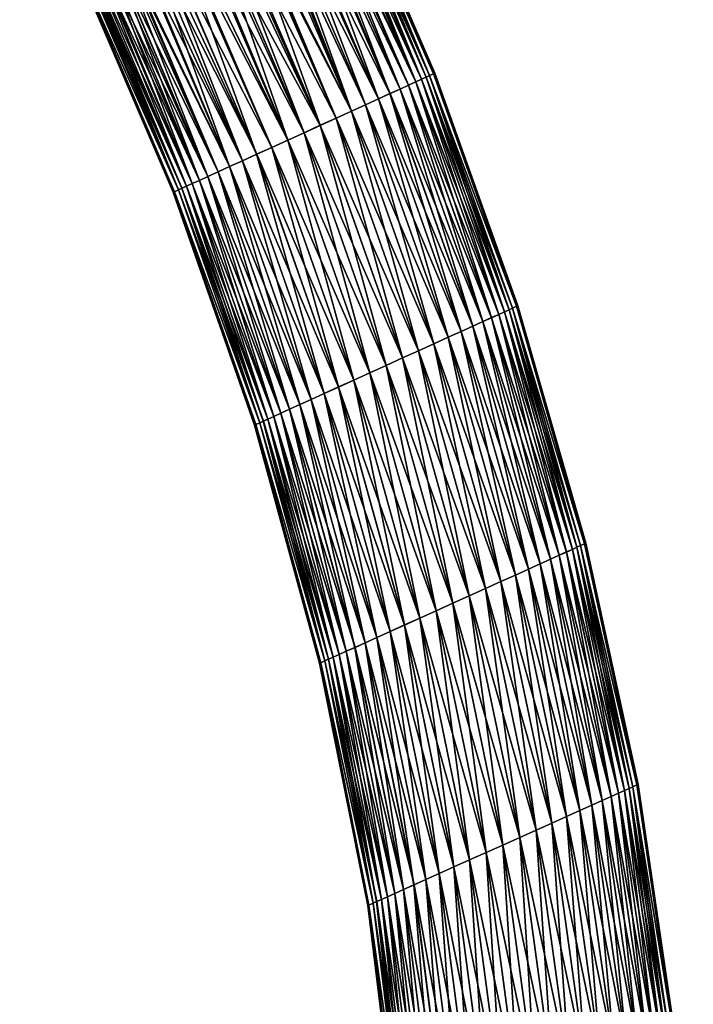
# Model space of a CAD drawing. Header units: centimetres. Extents: x -122 to 379, y -774 to 83.
# Tile 250 of 256: x 356 to 379, y -194 to -160. Entities that reach past the tile are written whole.
import ezdxf

# ---------------------------------------------------------------- set-up
doc = ezdxf.new("R2010")
doc.units = ezdxf.units.CM
doc.layers.get('0').update_dxf_attribs({"true_color": 0x1c1cb1})

msp = doc.modelspace()

# ---------------------------------------------------------------- meshes
at = {"color": 111, "true_color": 0x99e4b8}
mesh = msp.add_polyface(dxfattribs=at)
corners = [(370.004, -161.72, 3.135), (366.595, -153.847, 3.135), (366.603, -153.843, 3.364), (366.554, -153.866, 3.796), (369.964, -161.738, 3.798), (366.516, -153.883, 4.135), (369.822, -161.803, 4.535), (366.413, -153.93, 4.53), (369.702, -161.857, 4.925), (366.321, -153.972, 4.881), (369.543, -161.93, 5.326), (366.136, -154.056, 5.32), (366.023, -154.107, 5.586), (369.341, -162.021, 5.731), (365.689, -154.26, 6.128), (369.092, -162.135, 6.135), (365.597, -154.301, 6.276), (365.389, -154.396, 6.518), (365.109, -154.524, 6.844), (368.442, -162.43, 6.902), (364.191, -154.942, 7.53), (363.848, -155.098, 7.731), (367.096, -163.042, 7.795), (362.058, -155.914, 8.118), (361.595, -156.125, 8.109), (364.876, -164.052, 8.096), (362.346, -155.783, 8.124), (365.444, -163.794, 8.135), (360.941, -156.423, -1.698), (361.141, -156.332, -1.763), (364.877, -164.053, -1.827), (361.902, -155.985, -1.863), (362.521, -155.703, -1.839), (366.012, -163.537, -1.827), (363.254, -155.369, -1.689), (363.701, -155.165, -1.512), (367.096, -163.043, -1.526), (364.192, -154.942, -1.264), (364.583, -154.764, -1.025), (368.041, -162.614, -0.976), (369.092, -162.135, 0.135), (365.389, -154.396, -0.249), (365.627, -154.288, 0.034), (366.22, -154.018, 1.116), (366.295, -153.983, 1.348), (369.702, -161.858, 1.344), (369.543, -161.93, 0.944), (365.94, -154.145, 0.542), (369.341, -162.022, 0.538), (365.89, -154.168, 0.439), (369.822, -161.803, 1.735), (366.448, -153.914, 1.822), (366.563, -153.861, 2.472), (360.938, -156.424, 7.974), (362.622, -155.657, 8.079), (366.012, -163.535, 8.096), (369.964, -161.739, 2.471), (366.576, -153.855, 2.547), (359.487, -138.958, 3.135), (357.519, -139.819, 7.245), (364.545, -154.781, 7.321), (364.643, -154.736, 7.238), (357.916, -139.63, 6.902), (355.528, -140.806, 8.096), (356.59, -140.274, 7.795), (363.176, -155.405, 7.975), (357.075, -140.035, 7.546), (359.44, -138.962, 3.798), (358.263, -139.466, 6.528), (358.56, -139.329, 6.135), (359.327, -139.09, 1.735), (358.877, -139.373, 0.538), (359.215, -139.163, 1.344), (359.456, -138.996, 2.471), (359.067, -139.256, 0.944), (365.146, -154.507, -0.537), (365.044, -154.553, -0.625), (358.022, -139.872, -0.633), (358.357, -139.68, -0.259), (358.641, -139.513, 0.135), (357.638, -140.09, -0.976), (357.206, -140.333, -1.277), (363.947, -155.053, -1.414), (356.731, -140.595, -1.526)]
mesh.append_faces([[corners[k] for k in face] for face in [(0, 1, 2, 0), (2, 3, 4, 2), (4, 3, 5, 4), (6, 5, 7, 6), (8, 7, 9, 8), (10, 9, 11, 10), (11, 12, 13, 11), (13, 12, 14, 13), (15, 14, 16, 15), (17, 18, 19, 17), (20, 21, 22, 20), (23, 24, 25, 23), (26, 23, 27, 26), (28, 29, 30, 28), (31, 32, 33, 31), (34, 35, 36, 34), (37, 38, 39, 37), (40, 41, 42, 40), (43, 44, 45, 43), (43, 46, 47, 43), (47, 46, 48, 47), (47, 48, 49, 47), (49, 48, 42, 49), (50, 51, 52, 50), (24, 53, 25, 24), (54, 26, 55, 54), (56, 52, 57, 56), (50, 44, 51, 50), (43, 45, 46, 43), (0, 57, 1, 0), (2, 1, 58, 2), (59, 60, 61, 59), (62, 61, 18, 62), (26, 54, 63, 26), (64, 65, 21, 64), (66, 21, 20, 66), (66, 20, 60, 66), (3, 67, 5, 3), (18, 17, 68, 18), (68, 17, 16, 68), (69, 16, 14, 69), (52, 51, 70, 52), (1, 57, 58, 1), (43, 47, 71, 43), (51, 44, 72, 51), (57, 52, 73, 57), (44, 43, 74, 44), (75, 76, 77, 75), (41, 78, 42, 41), (42, 78, 79, 42), (42, 79, 49, 42), (41, 75, 78, 41), (76, 38, 80, 76), (47, 49, 71, 47), (38, 37, 81, 38), (81, 37, 82, 81), (83, 82, 35, 83), (3, 2, 67, 3)]], dxfattribs={"vtx3": -1, "color": 111})
mesh = msp.add_polyface(dxfattribs=at)
corners = [(370.004, -161.72, 3.135), (366.603, -153.843, 3.364), (369.964, -161.738, 3.798), (369.822, -161.803, 4.535), (372.859, -169.842, 3.798), (372.9, -169.824, 3.135), (366.516, -153.883, 4.135), (366.413, -153.93, 4.53), (369.702, -161.857, 4.925), (366.321, -153.972, 4.881), (369.543, -161.93, 5.326), (366.136, -154.056, 5.32), (369.341, -162.021, 5.731), (365.689, -154.26, 6.128), (369.092, -162.135, 6.135), (365.597, -154.301, 6.276), (368.793, -162.271, 6.528), (365.389, -154.396, 6.518), (368.442, -162.43, 6.902), (365.109, -154.524, 6.844), (364.643, -154.736, 7.238), (368.04, -162.613, 7.245), (364.545, -154.781, 7.321), (367.59, -162.818, 7.546), (364.191, -154.942, 7.53), (367.096, -163.042, 7.795), (363.848, -155.098, 7.731), (363.176, -155.405, 7.975), (366.566, -163.283, 7.981), (363.106, -155.436, 8), (366.012, -163.535, 8.096), (362.622, -155.657, 8.079), (365.444, -163.794, 8.135), (362.058, -155.914, 8.118), (364.876, -164.052, 8.096), (364.322, -164.305, -1.712), (360.941, -156.423, -1.698), (364.877, -164.053, -1.827), (361.493, -156.171, -1.809), (365.445, -163.795, -1.865), (361.902, -155.985, -1.863), (366.012, -163.537, -1.827), (362.521, -155.703, -1.839), (362.623, -155.657, -1.819), (366.567, -163.284, -1.712), (363.254, -155.369, -1.689), (367.096, -163.043, -1.526), (363.701, -155.165, -1.512), (363.947, -155.053, -1.414), (367.59, -162.819, -1.277), (364.192, -154.942, -1.264), (368.041, -162.614, -0.976), (364.583, -154.764, -1.025), (365.044, -154.553, -0.625), (368.443, -162.431, -0.633), (365.146, -154.507, -0.537), (368.793, -162.271, -0.259), (365.389, -154.396, -0.249), (369.092, -162.135, 0.135), (365.627, -154.288, 0.034), (369.341, -162.022, 0.538), (369.543, -161.93, 0.944), (372.436, -170.034, 0.944), (372.233, -170.127, 0.538), (371.982, -170.24, 0.135), (371.681, -170.377, -0.259), (371.328, -170.537, -0.633), (370.924, -170.72, -0.976), (370.47, -170.925, -1.277), (369.973, -171.151, -1.526), (369.44, -171.392, -1.712), (360.938, -156.424, 7.974), (364.321, -164.304, 7.981), (362.346, -155.783, 8.124), (369.964, -161.739, 2.471), (369.822, -161.803, 1.735), (366.563, -153.861, 2.472), (369.702, -161.858, 1.344), (366.295, -153.983, 1.348), (372.596, -169.962, 1.344), (366.576, -153.855, 2.547)]
mesh.append_faces([[corners[k] for k in face] for face in [(0, 1, 2, 0), (3, 4, 2, 3), (2, 5, 0, 2), (2, 6, 3, 2), (3, 7, 8, 3), (8, 9, 10, 8), (10, 11, 12, 10), (12, 13, 14, 12), (14, 15, 16, 14), (16, 15, 17, 16), (16, 17, 18, 16), (18, 19, 20, 18), (18, 20, 21, 18), (21, 20, 22, 21), (21, 22, 23, 21), (23, 22, 24, 23), (23, 24, 25, 23), (25, 26, 27, 25), (25, 27, 28, 25), (28, 27, 29, 28), (28, 29, 30, 28), (30, 29, 31, 30), (32, 33, 34, 32), (35, 36, 37, 35), (37, 38, 39, 37), (39, 38, 40, 39), (39, 40, 41, 39), (41, 42, 43, 41), (41, 43, 44, 41), (44, 43, 45, 44), (44, 45, 46, 44), (46, 47, 48, 46), (46, 48, 49, 46), (49, 48, 50, 49), (49, 50, 51, 49), (51, 52, 53, 51), (51, 53, 54, 51), (54, 53, 55, 54), (54, 55, 56, 54), (56, 55, 57, 56), (56, 57, 58, 56), (58, 59, 60, 58), (61, 62, 60, 61), (60, 63, 58, 60), (58, 64, 56, 58), (56, 65, 54, 56), (54, 66, 51, 54), (51, 67, 49, 51), (49, 68, 46, 49), (46, 69, 44, 46), (44, 70, 41, 44), (34, 71, 72, 34), (30, 73, 32, 30), (74, 75, 76, 74), (75, 77, 78, 75), (61, 77, 79, 61), (0, 74, 80, 0)]], dxfattribs={"vtx3": -1, "color": 111})
mesh = msp.add_polyface(dxfattribs=at)
corners = [(360.86, -156.46, 7.958), (360.414, -156.663, 7.781), (363.792, -164.545, 7.795), (359.923, -156.887, 7.533), (359.532, -157.065, 7.294), (362.847, -164.975, 7.245), (359.071, -157.275, 6.894), (362.446, -165.157, 6.902), (358.968, -157.322, 6.806), (362.095, -165.317, 6.528), (358.726, -157.432, 6.518), (361.796, -165.453, 6.135), (358.487, -157.541, 6.235), (361.547, -165.566, 5.731), (358.225, -157.66, 5.831), (358.175, -157.683, 5.727), (361.345, -165.658, 5.326), (357.894, -157.811, 5.153), (361.186, -165.73, 4.925), (357.819, -157.845, 4.921), (361.066, -165.785, 4.535), (357.667, -157.915, 4.447), (357.552, -157.967, 3.797), (360.924, -165.85, 3.798), (357.539, -157.973, 3.723), (360.884, -165.868, 3.135), (360.938, -156.424, 7.974), (364.321, -164.304, 7.981), (360.167, -156.775, 7.683), (363.298, -164.77, 7.546), (357.507, -157.987, 3.135), (357.554, -157.966, 2.471), (360.924, -165.85, 2.471), (357.561, -157.962, 2.363), (361.067, -165.786, 1.735), (357.724, -157.888, 1.609), (361.187, -165.731, 1.344), (357.82, -157.844, 1.349), (361.345, -165.659, 0.944), (357.991, -157.767, 0.89), (361.547, -165.567, 0.538), (358.18, -157.68, 0.546), (361.796, -165.454, 0.135), (358.359, -157.599, 0.222), (362.095, -165.318, -0.259), (358.607, -157.486, -0.125), (358.722, -157.434, -0.251), (362.446, -165.159, -0.633), (359.112, -157.256, -0.676), (362.848, -164.976, -0.976), (359.474, -157.091, -0.964), (363.299, -164.771, -1.277), (359.689, -156.993, -1.135), (359.923, -156.887, -1.262), (363.793, -164.546, -1.526), (360.395, -156.672, -1.52), (364.322, -164.305, -1.712), (360.941, -156.423, -1.698), (364.877, -164.053, -1.827), (361.141, -156.332, -1.763), (361.493, -156.171, -1.809)]
mesh.append_faces([[corners[k] for k in face] for face in [(0, 1, 2, 0), (3, 4, 5, 3), (5, 4, 6, 5), (5, 6, 7, 5), (7, 6, 8, 7), (7, 8, 9, 7), (9, 8, 10, 9), (9, 10, 11, 9), (11, 10, 12, 11), (11, 12, 13, 11), (12, 14, 13, 12), (13, 14, 15, 13), (13, 15, 16, 13), (16, 15, 17, 16), (16, 17, 18, 16), (18, 17, 19, 18), (18, 19, 20, 18), (20, 19, 21, 20), (20, 21, 22, 20), (23, 22, 24, 23), (22, 23, 20, 22), (24, 25, 23, 24), (26, 0, 27, 26), (27, 0, 2, 27), (1, 28, 2, 1), (2, 28, 29, 2), (24, 30, 25, 24), (25, 30, 31, 25), (25, 31, 32, 25), (32, 31, 33, 32), (32, 33, 34, 32), (34, 33, 35, 34), (34, 35, 36, 34), (36, 35, 37, 36), (36, 37, 38, 36), (38, 37, 39, 38), (38, 39, 40, 38), (40, 39, 41, 40), (40, 41, 42, 40), (42, 41, 43, 42), (42, 43, 44, 42), (43, 45, 44, 43), (44, 45, 46, 44), (44, 46, 47, 44), (47, 46, 48, 47), (47, 48, 49, 47), (49, 48, 50, 49), (49, 50, 51, 49), (50, 52, 51, 50), (51, 52, 53, 51), (51, 53, 54, 51), (54, 53, 55, 54), (54, 55, 56, 54), (56, 55, 57, 56), (58, 59, 60, 58), (5, 29, 3, 5), (3, 29, 28, 3)]], dxfattribs={"vtx3": -1, "color": 111})
mesh = msp.add_polyface(dxfattribs=at)
corners = [(375.271, -178.103, 3.135), (372.9, -169.824, 3.135), (372.859, -169.842, 3.798), (369.964, -161.738, 3.798), (375.23, -178.122, 3.798), (372.716, -169.907, 4.535), (369.822, -161.803, 4.535), (372.595, -169.962, 4.925), (369.702, -161.857, 4.925), (372.436, -170.034, 5.326), (369.543, -161.93, 5.326), (372.232, -170.126, 5.731), (369.341, -162.021, 5.731), (371.982, -170.239, 6.135), (369.092, -162.135, 6.135), (371.681, -170.376, 6.528), (368.793, -162.271, 6.528), (371.328, -170.536, 6.902), (368.442, -162.43, 6.902), (370.923, -170.719, 7.245), (368.04, -162.613, 7.245), (370.47, -170.924, 7.546), (367.59, -162.818, 7.546), (369.973, -171.15, 7.795), (367.096, -163.042, 7.795), (369.44, -171.391, 7.981), (366.566, -163.283, 7.981), (368.881, -171.644, 8.096), (366.012, -163.535, 8.096), (368.31, -171.903, 8.135), (369.341, -162.022, 0.538), (372.436, -170.034, 0.944), (372.233, -170.127, 0.538), (369.092, -162.135, 0.135), (371.982, -170.24, 0.135), (368.793, -162.271, -0.259), (371.681, -170.377, -0.259), (368.443, -162.431, -0.633), (371.328, -170.537, -0.633), (368.041, -162.614, -0.976), (370.924, -170.72, -0.976), (367.59, -162.819, -1.277), (370.47, -170.925, -1.277), (367.096, -163.043, -1.526), (369.973, -171.151, -1.526), (366.567, -163.284, -1.712), (369.44, -171.392, -1.712), (366.012, -163.537, -1.827), (368.882, -171.645, -1.827), (365.445, -163.795, -1.865), (368.31, -171.904, -1.865), (374.802, -178.315, 0.944), (374.596, -178.408, 0.538), (374.343, -178.522, 0.135), (374.039, -178.659, -0.259), (373.682, -178.82, -0.633), (373.273, -179.004, -0.976), (372.814, -179.211, -1.277), (372.312, -179.438, -1.526), (371.773, -179.681, -1.712), (371.208, -179.935, -1.827), (365.444, -163.794, 8.135), (367.738, -172.162, 8.096), (375.23, -178.122, 2.471), (372.716, -169.907, 1.735), (372.859, -169.842, 2.471), (369.822, -161.803, 1.735), (369.964, -161.739, 2.471), (372.596, -169.962, 1.344), (369.702, -161.858, 1.344), (369.543, -161.93, 0.944), (374.963, -178.242, 1.344), (370.004, -161.72, 3.135)]
mesh.append_faces([[corners[k] for k in face] for face in [(0, 1, 2, 0), (3, 2, 1, 3), (4, 2, 5, 4), (5, 2, 6, 5), (5, 6, 7, 5), (7, 6, 8, 7), (7, 8, 9, 7), (9, 8, 10, 9), (9, 10, 11, 9), (11, 10, 12, 11), (11, 12, 13, 11), (13, 12, 14, 13), (13, 14, 15, 13), (15, 14, 16, 15), (15, 16, 17, 15), (17, 16, 18, 17), (17, 18, 19, 17), (19, 18, 20, 19), (19, 20, 21, 19), (21, 20, 22, 21), (21, 22, 23, 21), (23, 22, 24, 23), (23, 24, 25, 23), (25, 24, 26, 25), (25, 26, 27, 25), (27, 26, 28, 27), (27, 28, 29, 27), (30, 31, 32, 30), (33, 32, 34, 33), (35, 34, 36, 35), (37, 36, 38, 37), (39, 38, 40, 39), (41, 40, 42, 41), (43, 42, 44, 43), (45, 44, 46, 45), (47, 46, 48, 47), (49, 48, 50, 49), (31, 51, 32, 31), (32, 52, 34, 32), (34, 53, 36, 34), (36, 54, 38, 36), (38, 55, 40, 38), (40, 56, 42, 40), (42, 57, 44, 42), (44, 58, 46, 44), (46, 59, 48, 46), (48, 60, 50, 48), (29, 61, 62, 29), (63, 64, 65, 63), (65, 64, 66, 65), (65, 66, 67, 65), (64, 68, 69, 64), (64, 69, 66, 64), (70, 68, 31, 70), (31, 68, 71, 31), (0, 65, 1, 0), (1, 65, 67, 1), (1, 67, 72, 1)]], dxfattribs={"vtx3": -1, "color": 111})
mesh = msp.add_polyface(dxfattribs=at)
corners = [(361.066, -165.785, 4.535), (360.924, -165.85, 3.798), (363.904, -173.9, 4.535), (361.186, -165.73, 4.925), (364.024, -173.845, 4.925), (361.345, -165.658, 5.326), (364.184, -173.772, 5.326), (361.547, -165.566, 5.731), (364.387, -173.68, 5.731), (361.796, -165.453, 6.135), (364.638, -173.567, 6.135), (362.095, -165.317, 6.528), (364.939, -173.43, 6.528), (362.446, -165.157, 6.902), (365.292, -173.27, 6.902), (362.847, -164.975, 7.245), (360.884, -165.868, 3.135), (363.761, -173.965, 3.798), (364.321, -164.304, 7.981), (363.792, -164.545, 7.795), (366.647, -172.656, 7.795), (366.15, -172.881, 7.546), (363.298, -164.77, 7.546), (365.696, -173.087, 7.245), (365.444, -163.794, 8.135), (364.876, -164.052, 8.096), (367.738, -172.162, 8.096), (367.18, -172.415, 7.981), (366.012, -163.537, -1.827), (368.882, -171.645, -1.827), (365.445, -163.795, -1.865), (368.31, -171.904, -1.865), (364.877, -164.053, -1.827), (367.739, -172.163, -1.827), (364.322, -164.305, -1.712), (367.181, -172.416, -1.712), (363.793, -164.546, -1.526), (366.648, -172.658, -1.526), (363.299, -164.771, -1.277), (366.15, -172.883, -1.277), (362.848, -164.976, -0.976), (365.697, -173.088, -0.976), (362.446, -165.159, -0.633), (365.292, -173.272, -0.633), (362.095, -165.318, -0.259), (364.939, -173.431, -0.259), (361.796, -165.454, 0.135), (364.638, -173.568, 0.135), (361.547, -165.567, 0.538), (364.388, -173.681, 0.538), (361.345, -165.659, 0.944), (364.185, -173.773, 0.944), (361.187, -165.731, 1.344), (364.025, -173.846, 1.344), (361.067, -165.786, 1.735), (363.904, -173.9, 1.735), (360.924, -165.85, 2.471), (363.761, -173.965, 2.471), (363.72, -173.983, 3.135), (366.012, -163.535, 8.096), (368.31, -171.903, 8.135)]
mesh.append_faces([[corners[k] for k in face] for face in [(0, 1, 2, 0), (0, 2, 3, 0), (3, 2, 4, 3), (3, 4, 5, 3), (5, 4, 6, 5), (5, 6, 7, 5), (7, 6, 8, 7), (7, 8, 9, 7), (9, 8, 10, 9), (9, 10, 11, 9), (11, 10, 12, 11), (11, 12, 13, 11), (13, 12, 14, 13), (13, 14, 15, 13), (1, 16, 17, 1), (1, 17, 2, 1), (18, 19, 20, 18), (20, 19, 21, 20), (19, 22, 21, 19), (21, 22, 23, 21), (24, 25, 26, 24), (26, 25, 27, 26), (28, 29, 30, 28), (30, 31, 32, 30), (32, 31, 33, 32), (32, 33, 34, 32), (34, 33, 35, 34), (34, 35, 36, 34), (36, 35, 37, 36), (36, 37, 38, 36), (38, 37, 39, 38), (38, 39, 40, 38), (40, 39, 41, 40), (40, 41, 42, 40), (42, 41, 43, 42), (42, 43, 44, 42), (44, 43, 45, 44), (44, 45, 46, 44), (46, 45, 47, 46), (46, 47, 48, 46), (48, 47, 49, 48), (48, 49, 50, 48), (50, 49, 51, 50), (50, 51, 52, 50), (52, 51, 53, 52), (52, 53, 54, 52), (54, 53, 55, 54), (54, 55, 56, 54), (56, 55, 57, 56), (56, 57, 16, 56), (16, 57, 58, 16), (16, 58, 17, 16), (25, 18, 27, 25), (27, 18, 20, 27), (59, 24, 60, 59), (14, 23, 15, 14), (15, 23, 22, 15)]], dxfattribs={"vtx3": -1, "color": 111})
mesh = msp.add_polyface(dxfattribs=at)
corners = [(377.053, -186.528, 3.798), (375.23, -178.122, 3.798), (375.085, -178.187, 4.535), (372.716, -169.907, 4.535), (374.963, -178.242, 4.925), (372.595, -169.962, 4.925), (374.802, -178.315, 5.326), (372.436, -170.034, 5.326), (374.596, -178.407, 5.731), (372.232, -170.126, 5.731), (374.343, -178.521, 6.135), (371.982, -170.239, 6.135), (374.038, -178.658, 6.528), (371.681, -170.376, 6.528), (373.682, -178.819, 6.902), (371.328, -170.536, 6.902), (373.272, -179.004, 7.245), (370.923, -170.719, 7.245), (372.814, -179.21, 7.546), (370.47, -170.924, 7.546), (372.311, -179.437, 7.795), (369.973, -171.15, 7.795), (371.772, -179.68, 7.981), (369.44, -171.391, 7.981), (371.208, -179.934, 8.096), (368.881, -171.644, 8.096), (370.63, -180.194, 8.135), (368.31, -171.903, 8.135), (370.052, -180.455, 8.096), (377.094, -186.509, 3.135), (375.271, -178.103, 3.135), (372.859, -169.842, 3.798), (372.233, -170.127, 0.538), (374.802, -178.315, 0.944), (374.596, -178.408, 0.538), (371.982, -170.24, 0.135), (374.343, -178.522, 0.135), (371.681, -170.377, -0.259), (374.039, -178.659, -0.259), (371.328, -170.537, -0.633), (373.682, -178.82, -0.633), (370.924, -170.72, -0.976), (373.273, -179.004, -0.976), (370.47, -170.925, -1.277), (372.814, -179.211, -1.277), (369.973, -171.151, -1.526), (372.312, -179.438, -1.526), (369.44, -171.392, -1.712), (371.773, -179.681, -1.712), (368.882, -171.645, -1.827), (371.208, -179.935, -1.827), (376.617, -186.723, 0.944), (376.409, -186.816, 0.538), (376.151, -186.932, 0.135), (375.842, -187.07, -0.259), (375.48, -187.233, -0.633), (375.064, -187.419, -0.976), (374.598, -187.628, -1.277), (374.088, -187.856, -1.526), (373.54, -188.102, -1.712), (372.967, -188.359, -1.827), (370.63, -180.196, -1.865), (372.38, -188.622, -1.865), (370.053, -180.456, -1.827), (377.053, -186.528, 2.471), (375.085, -178.187, 1.735), (375.23, -178.122, 2.471), (372.716, -169.907, 1.735), (376.906, -186.594, 1.735), (374.963, -178.242, 1.344), (372.596, -169.962, 1.344), (372.436, -170.034, 0.944), (376.782, -186.649, 1.344), (372.859, -169.842, 2.471)]
mesh.append_faces([[corners[k] for k in face] for face in [(0, 1, 2, 0), (2, 1, 3, 2), (2, 3, 4, 2), (4, 3, 5, 4), (4, 5, 6, 4), (6, 5, 7, 6), (6, 7, 8, 6), (8, 7, 9, 8), (8, 9, 10, 8), (10, 9, 11, 10), (10, 11, 12, 10), (12, 11, 13, 12), (12, 13, 14, 12), (14, 13, 15, 14), (14, 15, 16, 14), (16, 15, 17, 16), (16, 17, 18, 16), (18, 17, 19, 18), (18, 19, 20, 18), (20, 19, 21, 20), (20, 21, 22, 20), (22, 21, 23, 22), (22, 23, 24, 22), (24, 23, 25, 24), (24, 25, 26, 24), (26, 27, 28, 26), (29, 30, 1, 29), (1, 30, 31, 1), (32, 33, 34, 32), (35, 34, 36, 35), (37, 36, 38, 37), (39, 38, 40, 39), (41, 40, 42, 41), (43, 42, 44, 43), (45, 44, 46, 45), (47, 46, 48, 47), (49, 48, 50, 49), (33, 51, 34, 33), (34, 52, 36, 34), (36, 53, 38, 36), (38, 54, 40, 38), (40, 55, 42, 40), (42, 56, 44, 42), (44, 57, 46, 44), (46, 58, 48, 46), (48, 59, 50, 48), (50, 60, 61, 50), (61, 62, 63, 61), (64, 65, 66, 64), (66, 65, 67, 66), (68, 69, 65, 68), (65, 69, 70, 65), (65, 70, 67, 65), (71, 69, 33, 71), (33, 69, 72, 33), (29, 66, 30, 29), (30, 66, 73, 30)]], dxfattribs={"vtx3": -1, "color": 111})
mesh = msp.add_polyface(dxfattribs=at)
corners = [(370.63, -180.194, 8.135), (368.881, -171.644, 8.096), (368.31, -171.903, 8.135), (363.904, -173.9, 4.535), (363.761, -173.965, 3.798), (366.175, -182.203, 4.535), (364.024, -173.845, 4.925), (366.297, -182.148, 4.925), (364.184, -173.772, 5.326), (366.458, -182.075, 5.326), (364.387, -173.68, 5.731), (366.664, -181.982, 5.731), (364.638, -173.567, 6.135), (366.917, -181.868, 6.135), (364.939, -173.43, 6.528), (367.221, -181.731, 6.528), (365.292, -173.27, 6.902), (366.647, -172.656, 7.795), (366.15, -172.881, 7.546), (368.446, -181.179, 7.546), (367.987, -181.385, 7.245), (365.696, -173.087, 7.245), (367.578, -181.57, 6.902), (367.738, -172.162, 8.096), (367.18, -172.415, 7.981), (369.487, -180.709, 7.981), (368.949, -180.952, 7.795), (363.72, -173.983, 3.135), (366.03, -182.268, 3.798), (368.31, -171.904, -1.865), (371.208, -179.935, -1.827), (370.63, -180.196, -1.865), (367.739, -172.163, -1.827), (370.053, -180.456, -1.827), (367.181, -172.416, -1.712), (369.488, -180.71, -1.712), (366.648, -172.658, -1.526), (368.949, -180.953, -1.526), (366.15, -172.883, -1.277), (368.446, -181.18, -1.277), (365.697, -173.088, -0.976), (367.988, -181.387, -0.976), (365.292, -173.272, -0.633), (367.579, -181.571, -0.633), (364.939, -173.431, -0.259), (367.222, -181.732, -0.259), (364.638, -173.568, 0.135), (366.918, -181.869, 0.135), (364.388, -173.681, 0.538), (366.664, -181.983, 0.538), (364.185, -173.773, 0.944), (366.459, -182.076, 0.944), (364.025, -173.846, 1.344), (366.297, -182.148, 1.344), (363.904, -173.9, 1.735), (366.175, -182.203, 1.735), (363.761, -173.965, 2.471), (366.03, -182.268, 2.471), (365.989, -182.287, 3.135), (370.052, -180.455, 8.096)]
mesh.append_faces([[corners[k] for k in face] for face in [(0, 1, 2, 0), (3, 4, 5, 3), (3, 5, 6, 3), (6, 5, 7, 6), (6, 7, 8, 6), (8, 7, 9, 8), (8, 9, 10, 8), (10, 9, 11, 10), (10, 11, 12, 10), (12, 11, 13, 12), (12, 13, 14, 12), (14, 13, 15, 14), (14, 15, 16, 14), (17, 18, 19, 17), (19, 18, 20, 19), (18, 21, 20, 18), (20, 21, 22, 20), (23, 24, 25, 23), (25, 24, 26, 25), (4, 27, 28, 4), (4, 28, 5, 4), (29, 30, 31, 29), (29, 31, 32, 29), (32, 31, 33, 32), (32, 33, 34, 32), (34, 33, 35, 34), (34, 35, 36, 34), (36, 35, 37, 36), (36, 37, 38, 36), (38, 37, 39, 38), (38, 39, 40, 38), (40, 39, 41, 40), (40, 41, 42, 40), (42, 41, 43, 42), (42, 43, 44, 42), (44, 43, 45, 44), (44, 45, 46, 44), (46, 45, 47, 46), (46, 47, 48, 46), (48, 47, 49, 48), (48, 49, 50, 48), (50, 49, 51, 50), (50, 51, 52, 50), (52, 51, 53, 52), (52, 53, 54, 52), (54, 53, 55, 54), (54, 55, 56, 54), (56, 55, 57, 56), (56, 57, 27, 56), (27, 57, 58, 27), (27, 58, 28, 27), (24, 17, 26, 24), (26, 17, 19, 26), (2, 23, 59, 2), (59, 23, 25, 59), (15, 22, 16, 15), (16, 22, 21, 16)]], dxfattribs={"vtx3": -1, "color": 111})
mesh = msp.add_polyface(dxfattribs=at)
corners = [(378.346, -194.992, 3.135), (377.094, -186.509, 3.135), (377.053, -186.528, 3.798), (375.23, -178.122, 3.798), (378.304, -195.011, 3.798), (376.906, -186.593, 4.535), (375.085, -178.187, 4.535), (376.782, -186.649, 4.925), (374.963, -178.242, 4.925), (376.617, -186.723, 5.326), (374.802, -178.315, 5.326), (376.409, -186.816, 5.731), (374.596, -178.407, 5.731), (376.151, -186.931, 6.135), (374.343, -178.521, 6.135), (375.842, -187.07, 6.528), (374.038, -178.658, 6.528), (375.48, -187.232, 6.902), (373.682, -178.819, 6.902), (375.064, -187.418, 7.245), (373.272, -179.004, 7.245), (374.598, -187.627, 7.546), (372.814, -179.21, 7.546), (374.087, -187.856, 7.795), (372.311, -179.437, 7.795), (373.54, -188.101, 7.981), (371.772, -179.68, 7.981), (372.966, -188.358, 8.096), (371.208, -179.934, 8.096), (372.379, -188.621, 8.135), (378.027, -195.134, 4.925), (377.859, -195.209, 5.326), (374.596, -178.408, 0.538), (376.617, -186.723, 0.944), (376.409, -186.816, 0.538), (374.343, -178.522, 0.135), (376.151, -186.932, 0.135), (374.039, -178.659, -0.259), (375.842, -187.07, -0.259), (373.682, -178.82, -0.633), (375.48, -187.233, -0.633), (373.273, -179.004, -0.976), (375.064, -187.419, -0.976), (372.814, -179.211, -1.277), (374.598, -187.628, -1.277), (372.312, -179.438, -1.526), (374.088, -187.856, -1.526), (371.773, -179.681, -1.712), (373.54, -188.102, -1.712), (371.208, -179.935, -1.827), (372.967, -188.359, -1.827), (377.859, -195.209, 0.944), (377.646, -195.304, 0.538), (377.384, -195.421, 0.135), (377.068, -195.561, -0.259), (376.698, -195.726, -0.633), (376.274, -195.915, -0.976), (375.798, -196.127, -1.277), (375.277, -196.359, -1.526), (374.718, -196.608, -1.712), (374.133, -196.869, -1.827), (372.38, -188.622, -1.865), (373.533, -197.136, -1.865), (371.793, -188.885, -1.827), (378.304, -195.011, 2.471), (376.906, -186.594, 1.735), (377.053, -186.528, 2.471), (375.085, -178.187, 1.735), (378.154, -195.078, 1.735), (376.782, -186.649, 1.344), (374.963, -178.242, 1.344), (374.802, -178.315, 0.944), (378.027, -195.134, 1.344), (375.23, -178.122, 2.471)]
mesh.append_faces([[corners[k] for k in face] for face in [(0, 1, 2, 0), (2, 1, 3, 2), (4, 2, 5, 4), (5, 2, 6, 5), (5, 6, 7, 5), (7, 6, 8, 7), (7, 8, 9, 7), (9, 8, 10, 9), (9, 10, 11, 9), (11, 10, 12, 11), (11, 12, 13, 11), (13, 12, 14, 13), (13, 14, 15, 13), (15, 14, 16, 15), (15, 16, 17, 15), (17, 16, 18, 17), (17, 18, 19, 17), (19, 18, 20, 19), (19, 20, 21, 19), (21, 20, 22, 21), (21, 22, 23, 21), (23, 22, 24, 23), (23, 24, 25, 23), (25, 24, 26, 25), (25, 26, 27, 25), (27, 26, 28, 27), (27, 28, 29, 27), (30, 5, 7, 30), (31, 7, 9, 31), (32, 33, 34, 32), (35, 34, 36, 35), (37, 36, 38, 37), (39, 38, 40, 39), (41, 40, 42, 41), (43, 42, 44, 43), (45, 44, 46, 45), (47, 46, 48, 47), (49, 48, 50, 49), (33, 51, 34, 33), (34, 52, 36, 34), (36, 53, 38, 36), (38, 54, 40, 38), (40, 55, 42, 40), (42, 56, 44, 42), (44, 57, 46, 44), (46, 58, 48, 46), (48, 59, 50, 48), (50, 60, 61, 50), (61, 62, 63, 61), (64, 65, 66, 64), (66, 65, 67, 66), (68, 69, 65, 68), (65, 69, 70, 65), (71, 69, 33, 71), (33, 69, 72, 33), (33, 72, 51, 33), (0, 66, 1, 0), (1, 66, 73, 1)]], dxfattribs={"vtx3": -1, "color": 111})
mesh = msp.add_polyface(dxfattribs=at)
corners = [(372.379, -188.621, 8.135), (371.208, -179.934, 8.096), (370.63, -180.194, 8.135), (371.792, -188.884, 8.096), (370.052, -180.455, 8.096), (371.219, -189.141, 7.981), (368.446, -181.179, 7.546), (367.987, -181.385, 7.245), (369.695, -189.824, 7.245), (369.279, -190.01, 6.902), (367.578, -181.57, 6.902), (368.917, -190.173, 6.528), (369.487, -180.709, 7.981), (368.949, -180.952, 7.795), (370.671, -189.387, 7.795), (370.161, -189.615, 7.546), (366.175, -182.203, 4.535), (366.03, -182.268, 3.798), (367.853, -190.649, 4.535), (366.297, -182.148, 4.925), (367.977, -190.594, 4.925), (366.458, -182.075, 5.326), (368.142, -190.52, 5.326), (366.664, -181.982, 5.731), (368.35, -190.427, 5.731), (366.917, -181.868, 6.135), (368.608, -190.311, 6.135), (367.221, -181.731, 6.528), (365.989, -182.287, 3.135), (367.707, -190.715, 3.798), (370.63, -180.196, -1.865), (372.967, -188.359, -1.827), (372.38, -188.622, -1.865), (370.053, -180.456, -1.827), (371.793, -188.885, -1.827), (369.488, -180.71, -1.712), (371.219, -189.142, -1.712), (368.949, -180.953, -1.526), (370.672, -189.387, -1.526), (368.446, -181.18, -1.277), (370.161, -189.616, -1.277), (367.988, -181.387, -0.976), (369.695, -189.825, -0.976), (367.579, -181.571, -0.633), (369.28, -190.011, -0.633), (367.222, -181.732, -0.259), (368.917, -190.173, -0.259), (366.918, -181.869, 0.135), (368.608, -190.312, 0.135), (366.664, -181.983, 0.538), (368.35, -190.427, 0.538), (366.459, -182.076, 0.944), (368.142, -190.521, 0.944), (366.297, -182.148, 1.344), (367.978, -190.594, 1.344), (366.175, -182.203, 1.735), (367.853, -190.65, 1.735), (366.03, -182.268, 2.471), (367.707, -190.715, 2.471), (367.665, -190.734, 3.135)]
mesh.append_faces([[corners[k] for k in face] for face in [(0, 1, 2, 0), (0, 2, 3, 0), (3, 2, 4, 3), (3, 4, 5, 3), (6, 7, 8, 6), (8, 7, 9, 8), (7, 10, 9, 7), (9, 10, 11, 9), (12, 13, 14, 12), (14, 13, 15, 14), (16, 17, 18, 16), (16, 18, 19, 16), (19, 18, 20, 19), (19, 20, 21, 19), (21, 20, 22, 21), (21, 22, 23, 21), (23, 22, 24, 23), (23, 24, 25, 23), (25, 24, 26, 25), (25, 26, 27, 25), (17, 28, 29, 17), (17, 29, 18, 17), (30, 31, 32, 30), (33, 32, 34, 33), (33, 34, 35, 33), (35, 34, 36, 35), (35, 36, 37, 35), (37, 36, 38, 37), (37, 38, 39, 37), (39, 38, 40, 39), (39, 40, 41, 39), (41, 40, 42, 41), (41, 42, 43, 41), (43, 42, 44, 43), (43, 44, 45, 43), (45, 44, 46, 45), (45, 46, 47, 45), (47, 46, 48, 47), (47, 48, 49, 47), (49, 48, 50, 49), (49, 50, 51, 49), (51, 50, 52, 51), (51, 52, 53, 51), (53, 52, 54, 53), (53, 54, 55, 53), (55, 54, 56, 55), (55, 56, 57, 55), (57, 56, 58, 57), (57, 58, 28, 57), (28, 58, 59, 28), (28, 59, 29, 28), (13, 6, 15, 13), (15, 6, 8, 15), (4, 12, 5, 4), (5, 12, 14, 5), (26, 11, 27, 26), (27, 11, 10, 27)]], dxfattribs={"vtx3": -1, "color": 111})
mesh = msp.add_polyface(dxfattribs=at)
corners = [(379.02, -203.509, 3.135), (378.346, -194.992, 3.135), (378.304, -195.011, 3.798), (377.053, -186.528, 3.798), (378.976, -203.528, 3.798), (378.154, -195.078, 4.535), (376.906, -186.593, 4.535), (378.027, -195.134, 4.925), (376.782, -186.649, 4.925), (377.859, -195.209, 5.326), (376.617, -186.723, 5.326), (377.646, -195.304, 5.731), (376.409, -186.816, 5.731), (377.384, -195.421, 6.135), (376.151, -186.931, 6.135), (377.068, -195.561, 6.528), (375.842, -187.07, 6.528), (376.698, -195.726, 6.902), (375.48, -187.232, 6.902), (376.274, -195.915, 7.245), (375.064, -187.418, 7.245), (375.798, -196.127, 7.546), (374.598, -187.627, 7.546), (375.277, -196.359, 7.795), (374.087, -187.856, 7.795), (374.718, -196.608, 7.981), (373.54, -188.101, 7.981), (374.133, -196.869, 8.096), (372.966, -188.358, 8.096), (373.533, -197.136, 8.135), (378.693, -203.654, 4.925), (378.521, -203.73, 5.326), (378.303, -203.827, 5.731), (376.409, -186.816, 0.538), (377.859, -195.209, 0.944), (377.646, -195.304, 0.538), (376.151, -186.932, 0.135), (377.384, -195.421, 0.135), (375.842, -187.07, -0.259), (377.068, -195.561, -0.259), (375.48, -187.233, -0.633), (376.698, -195.726, -0.633), (375.064, -187.419, -0.976), (376.274, -195.915, -0.976), (374.598, -187.628, -1.277), (375.798, -196.127, -1.277), (374.088, -187.856, -1.526), (375.277, -196.359, -1.526), (373.54, -188.102, -1.712), (374.718, -196.608, -1.712), (372.967, -188.359, -1.827), (374.133, -196.869, -1.827), (372.38, -188.622, -1.865), (373.533, -197.136, -1.865), (378.521, -203.73, 0.944), (378.302, -203.827, 0.538), (378.033, -203.946, 0.135), (377.709, -204.089, -0.259), (377.33, -204.258, -0.633), (376.895, -204.45, -0.976), (376.408, -204.666, -1.277), (375.873, -204.903, -1.526), (375.3, -205.157, -1.712), (374.7, -205.423, -1.827), (374.086, -205.696, -1.865), (372.934, -197.403, -1.827), (378.976, -203.528, 2.471), (378.154, -195.078, 1.735), (378.304, -195.011, 2.471), (376.906, -186.594, 1.735), (378.823, -203.596, 1.735), (378.027, -195.134, 1.344), (376.782, -186.649, 1.344), (378.693, -203.654, 1.344), (377.053, -186.528, 2.471)]
mesh.append_faces([[corners[k] for k in face] for face in [(0, 1, 2, 0), (2, 1, 3, 2), (4, 2, 5, 4), (5, 2, 6, 5), (5, 6, 7, 5), (7, 8, 9, 7), (9, 10, 11, 9), (11, 10, 12, 11), (11, 12, 13, 11), (13, 12, 14, 13), (13, 14, 15, 13), (15, 14, 16, 15), (15, 16, 17, 15), (17, 16, 18, 17), (17, 18, 19, 17), (19, 18, 20, 19), (19, 20, 21, 19), (21, 20, 22, 21), (21, 22, 23, 21), (23, 22, 24, 23), (23, 24, 25, 23), (25, 24, 26, 25), (25, 26, 27, 25), (27, 26, 28, 27), (27, 28, 29, 27), (30, 5, 7, 30), (31, 7, 9, 31), (32, 9, 11, 32), (33, 34, 35, 33), (36, 35, 37, 36), (38, 37, 39, 38), (40, 39, 41, 40), (42, 41, 43, 42), (44, 43, 45, 44), (46, 45, 47, 46), (48, 47, 49, 48), (50, 49, 51, 50), (52, 51, 53, 52), (34, 54, 35, 34), (35, 54, 55, 35), (35, 55, 37, 35), (37, 56, 39, 37), (39, 57, 41, 39), (41, 58, 43, 41), (43, 59, 45, 43), (45, 60, 47, 45), (47, 61, 49, 47), (49, 62, 51, 49), (51, 63, 53, 51), (53, 64, 65, 53), (66, 67, 68, 66), (68, 67, 69, 68), (70, 71, 67, 70), (67, 71, 72, 67), (34, 71, 73, 34), (34, 73, 54, 34), (0, 68, 1, 0), (1, 68, 74, 1)]], dxfattribs={"vtx3": -1, "color": 111})
mesh = msp.add_polyface(dxfattribs=at)
corners = [(373.533, -197.136, 8.135), (372.966, -188.358, 8.096), (372.379, -188.621, 8.135), (372.934, -197.403, 8.096), (371.792, -188.884, 8.096), (372.349, -197.664, 7.981), (371.219, -189.141, 7.981), (371.79, -197.913, 7.795), (369.695, -189.824, 7.245), (369.279, -190.01, 6.902), (370.369, -198.546, 6.902), (369.999, -198.711, 6.528), (368.917, -190.173, 6.528), (369.683, -198.851, 6.135), (370.671, -189.387, 7.795), (370.161, -189.615, 7.546), (371.269, -198.145, 7.546), (370.793, -198.357, 7.245), (367.853, -190.649, 4.535), (367.707, -190.715, 3.798), (368.913, -199.194, 4.535), (367.977, -190.594, 4.925), (369.04, -199.138, 4.925), (368.142, -190.52, 5.326), (369.208, -199.063, 5.326), (368.35, -190.427, 5.731), (369.421, -198.968, 5.731), (368.608, -190.311, 6.135), (367.665, -190.734, 3.135), (368.763, -199.261, 3.798), (371.793, -188.885, -1.827), (373.533, -197.136, -1.865), (372.934, -197.403, -1.827), (371.219, -189.142, -1.712), (372.349, -197.664, -1.712), (370.672, -189.387, -1.526), (371.79, -197.913, -1.526), (370.161, -189.616, -1.277), (371.269, -198.145, -1.277), (369.695, -189.825, -0.976), (370.793, -198.357, -0.976), (369.28, -190.011, -0.633), (370.369, -198.546, -0.633), (368.917, -190.173, -0.259), (369.999, -198.711, -0.259), (368.608, -190.312, 0.135), (369.683, -198.851, 0.135), (368.35, -190.427, 0.538), (369.421, -198.968, 0.538), (368.142, -190.521, 0.944), (369.207, -199.063, 0.944), (367.978, -190.594, 1.344), (369.04, -199.138, 1.344), (367.853, -190.65, 1.735), (368.913, -199.194, 1.735), (367.707, -190.715, 2.471), (368.763, -199.261, 2.471), (368.721, -199.28, 3.135), (373.471, -205.968, -1.827)]
mesh.append_faces([[corners[k] for k in face] for face in [(0, 1, 2, 0), (0, 2, 3, 0), (3, 2, 4, 3), (3, 4, 5, 3), (5, 4, 6, 5), (5, 6, 7, 5), (8, 9, 10, 8), (10, 9, 11, 10), (9, 12, 11, 9), (11, 12, 13, 11), (14, 15, 16, 14), (16, 15, 17, 16), (18, 19, 20, 18), (18, 20, 21, 18), (21, 20, 22, 21), (21, 22, 23, 21), (23, 22, 24, 23), (23, 24, 25, 23), (25, 24, 26, 25), (25, 26, 27, 25), (19, 28, 29, 19), (19, 29, 20, 19), (30, 31, 32, 30), (30, 32, 33, 30), (33, 32, 34, 33), (33, 34, 35, 33), (35, 34, 36, 35), (35, 36, 37, 35), (37, 36, 38, 37), (37, 38, 39, 37), (39, 38, 40, 39), (39, 40, 41, 39), (41, 40, 42, 41), (41, 42, 43, 41), (43, 42, 44, 43), (43, 44, 45, 43), (45, 44, 46, 45), (45, 46, 47, 45), (47, 46, 48, 47), (47, 48, 49, 47), (49, 48, 50, 49), (49, 50, 51, 49), (51, 50, 52, 51), (51, 52, 53, 51), (53, 52, 54, 53), (53, 54, 55, 53), (55, 54, 56, 55), (55, 56, 28, 55), (28, 56, 57, 28), (28, 57, 29, 28), (32, 58, 34, 32), (15, 8, 17, 15), (17, 8, 10, 17), (6, 14, 7, 6), (7, 14, 16, 7), (26, 13, 27, 26), (27, 13, 12, 27)]], dxfattribs={"vtx3": -1, "color": 111})

doc.saveas('drawing.dxf')
